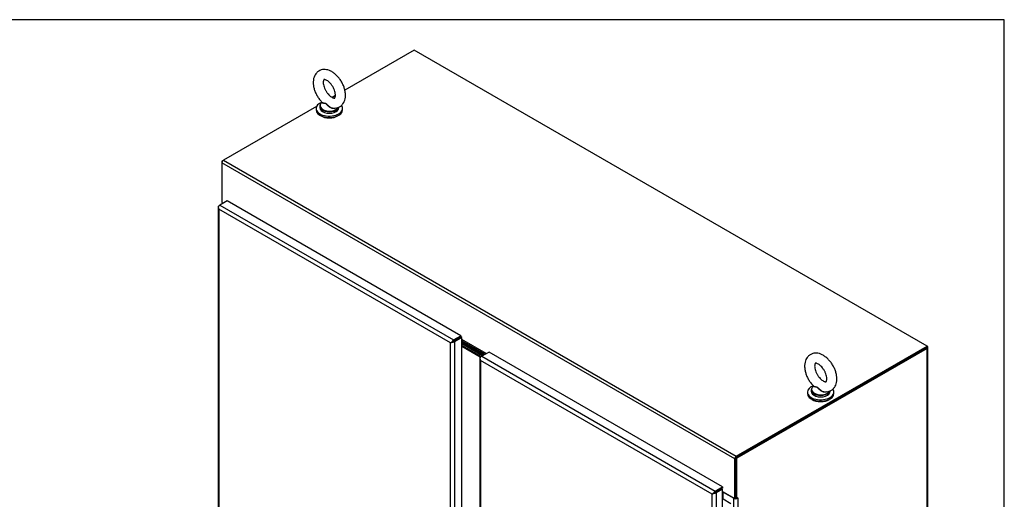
# Model space of a CAD drawing. Header units: inches. Extents: x 1 to 299, y -2 to 199.
# Tile 57 of 57: x 234 to 299, y 167 to 199. Entities that reach past the tile are written whole.
import ezdxf

# ---------------------------------------------------------------- set-up
doc = ezdxf.new("R2010")
doc.units = ezdxf.units.IN
doc.header["$MEASUREMENT"] = 0
for name, color, linetype in [('COM54746-48', 7, 'Continuous'), ('COM70098', 7, 'Continuous'), ('COM71195-5', 7, 'Continuous'), ('COM71196-5', 7, 'Continuous'), ('COM71210-10', 7, 'Continuous'), ('COM71298-1', 7, 'Continuous'), ('Default', 7, 'Continuous'), ('GSK87756', 7, 'Continuous'), ('SCS86414', 7, 'Continuous'), ('WAF25377', 7, 'Continuous'), ('WAM254785', 7, 'Continuous')]:
    doc.layers.add(name, color=color, linetype=linetype)

# ---------------------------------------------------------------- blocks, each defined once
blk = doc.blocks.new('SE6')
at = {"layer": 'COM54746-48', "color": 7, "linetype": 'Continuous'}
for p, q in [((280.812, 167.269), (280.847, 167.289)), ((280.847, 167.289), (281.356, 166.995))]:
    blk.add_line(p, q, dxfattribs=at)
at = {"layer": 'COM70098', "color": 7, "linetype": 'Continuous'}
for p, q in [((265.031, 176.777), (263.607, 177.599)), ((264.964, 176.738), (263.607, 177.521)), ((264.877, 176.688), (263.607, 177.421)), ((264.815, 176.647), (263.607, 177.344))]:
    blk.add_line(p, q, dxfattribs=at)
at = {"layer": 'COM71195-5', "color": 7, "linetype": 'Continuous'}
for p, q in [((247.511, 186.568), (247.511, 145.464)), ((247.517, 186.54), (247.518, 186.54)), ((247.567, 186.646), (247.634, 186.684)), ((248.118, 186.964), (247.634, 186.684)), ((247.634, 186.684), (263.056, 177.781)), ((263.54, 178.06), (248.118, 186.964)), ((262.854, 177.587), (247.567, 186.413)), ((247.567, 186.413), (247.567, 145.464)), ((262.921, 177.625), (262.854, 177.587)), ((262.854, 136.638), (262.854, 177.587)), ((262.939, 177.636), (263.056, 177.703)), ((262.939, 177.636), (263.056, 177.703)), ((263.056, 177.781), (263.54, 178.06)), ((263.056, 177.703), (263.54, 177.983)), ((263.54, 177.983), (263.056, 177.703)), ((263.607, 177.944), (263.123, 177.664)), ((263.123, 177.664), (263.123, 136.56)), ((263.54, 178.06), (263.54, 177.983)), ((263.607, 177.944), (263.54, 177.983)), ((263.607, 136.84), (263.607, 177.944))]:
    blk.add_line(p, q, dxfattribs=at)
for centre, major_axis, ratio, start_param, end_param in [((247.701, 186.568), (0.19, 0), 0.57735, 2.356194, 3.403392), ((247.701, 186.491), (-0.134, 0.233), 0.57759, 1.04699, 1.570589), ((247.634, 186.529), (0.095, 0.165), 0.57735, 0.785398, 1.832596), ((247.701, 186.491), (-0.134, 0.233), 0.57759, 1.047405, 1.571004), ((262.989, 177.664), (-0.19, -0.11), 0.000359, -1.30879, -0.785191), ((262.989, 177.664), (-0.19, -0.11), 0.000359, 0.785191, 1.30879), ((262.989, 177.664), (0.095, 0.0549), 0.000359, 0.785605, 2.356402), ((262.989, 177.664), (0.095, 0.0548), 0.000359, 3.926784, 5.49758), ((263.056, 177.626), (0.095, 0.165), 0.57735, 0.785398, 1.832596), ((262.989, 177.742), (0.19, 0), 0.57735, 4.45059, 5.497787)]:
    blk.add_ellipse(centre, major_axis=major_axis, ratio=ratio, start_param=start_param, end_param=end_param, dxfattribs=at)
at = {"layer": 'COM71196-5', "color": 7, "linetype": 'Continuous'}
for p, q in [((265.397, 176.988), (264.913, 176.709)), ((280.819, 168.084), (265.397, 176.988)), ((264.79, 176.592), (264.79, 154.544)), ((264.796, 176.564), (264.796, 176.564)), ((264.846, 176.67), (264.913, 176.709)), ((264.846, 176.437), (264.846, 154.611)), ((280.133, 167.611), (264.846, 176.437)), ((264.913, 176.709), (280.335, 167.805)), ((280.218, 167.66), (280.335, 167.727)), ((280.218, 167.66), (280.335, 167.727)), ((280.335, 167.805), (280.819, 168.084)), ((280.335, 167.727), (280.819, 168.007)), ((280.745, 167.964), (280.335, 167.727)), ((280.812, 167.925), (280.402, 167.688)), ((280.402, 167.688), (280.402, 126.584)), ((280.812, 167.925), (280.745, 167.964)), ((280.812, 126.821), (280.812, 167.925)), ((280.819, 168.084), (280.819, 168.007)), ((280.2, 167.65), (280.133, 167.611)), ((280.133, 126.662), (280.133, 167.611))]:
    blk.add_line(p, q, dxfattribs=at)
for centre, major_axis, ratio, start_param, end_param in [((264.98, 176.592), (0.19, 0), 0.57735, 2.356194, 3.403392), ((264.913, 176.553), (0.095, 0.165), 0.57735, 0.785398, 1.832596), ((264.98, 176.515), (-0.134, 0.233), 0.57759, 1.04699, 1.570589), ((264.98, 176.515), (-0.134, 0.233), 0.57759, 1.047405, 1.571004), ((280.268, 167.688), (0.095, 0.0548), 0.000359, 3.926784, 5.49758), ((280.268, 167.688), (0.095, 0.0549), 0.000359, 0.785605, 2.356402), ((280.335, 167.65), (0.095, 0.165), 0.57735, 0.785398, 1.832596), ((280.268, 167.766), (0.19, 0), 0.57735, 4.45059, 5.497787), ((280.268, 167.688), (-0.19, -0.11), 0.000359, 0.785191, 1.30879), ((280.268, 167.688), (-0.19, -0.11), 0.000359, -1.30879, -0.785191)]:
    blk.add_ellipse(centre, major_axis=major_axis, ratio=ratio, start_param=start_param, end_param=end_param, dxfattribs=at)
at = {"layer": 'COM71210-10', "color": 7, "linetype": 'Continuous'}
for p, q in [((247.765, 189.591), (247.866, 189.649)), ((247.765, 189.591), (247.765, 189.474)), ((247.794, 189.574), (247.765, 189.591)), ((247.776, 186.853), (247.776, 186.767)), ((294.25, 177.266), (281.681, 170.009)), ((294.317, 177.227), (281.748, 169.97)), ((294.317, 128.343), (294.317, 177.227)), ((294.373, 128.421), (294.373, 177.305)), ((281.681, 170.009), (281.748, 169.97)), ((281.681, 167.356), (281.681, 170.009)), ((281.748, 167.317), (281.748, 169.97)), ((280.843, 167.287), (280.843, 167.737)), ((280.843, 167.737), (281.547, 167.331)), ((281.547, 127.07), (281.547, 167.331)), ((281.681, 167.356), (281.748, 167.317)), ((281.815, 167.356), (281.748, 167.317)), ((281.815, 167.331), (281.794, 167.343)), ((281.815, 167.356), (281.815, 167.331)), ((281.815, 167.331), (281.815, 127.07))]:
    blk.add_line(p, q, dxfattribs=at)
for centre, major_axis, start_param, end_param in [((247.966, 186.874), (0.19, 0), 3.357369, 3.926991), ((294.183, 177.305), (-0.19, 0), 2.356194, 3.926991), ((280.776, 167.699), (0.095, 0), 0.785398, 1.181427), ((281.681, 167.409), (-0.19, 0), 0.785398, 2.356194), ((281.681, 167.409), (-0.095, 0), 1.538919, 1.602674)]:
    blk.add_ellipse(centre, major_axis=major_axis, ratio=0.57735, start_param=start_param, end_param=end_param, dxfattribs=at)
at = {"layer": 'COM71298-1', "color": 7, "linetype": 'Continuous'}
for p, q in [((260.468, 196.925), (255.88, 194.277)), ((294.317, 177.382), (260.468, 196.925)), ((255.271, 193.925), (255.046, 193.795)), ((254.014, 193.199), (247.866, 189.649)), ((281.614, 169.931), (247.765, 189.474)), ((247.765, 189.474), (247.765, 186.86)), ((247.866, 189.649), (281.715, 170.106)), ((247.765, 186.86), (247.851, 186.81)), ((263.352, 177.874), (263.352, 177.874)), ((263.42, 177.913), (263.42, 177.913)), ((265.21, 176.88), (263.607, 177.805)), ((263.607, 177.727), (265.142, 176.841)), ((263.607, 177.71), (265.127, 176.832)), ((263.607, 177.632), (265.06, 176.794)), ((281.715, 170.106), (294.317, 177.382)), ((281.715, 170.029), (294.317, 177.305)), ((294.317, 177.305), (294.317, 177.382)), ((281.614, 167.317), (281.614, 169.931)), ((281.681, 167.356), (281.681, 169.97)), ((280.631, 167.898), (280.631, 167.898)), ((280.699, 167.937), (280.699, 167.937)), ((280.812, 167.78), (281.614, 167.317)), ((281.614, 167.317), (281.681, 167.356))]:
    blk.add_line(p, q, dxfattribs=at)
for centre, major_axis, start_param, end_param in [((247.866, 189.532), (0.071, 0.124), 0.785398, 2.356194), ((281.715, 169.99), (-0.071, -0.124), 3.926991, 5.497787)]:
    blk.add_ellipse(centre, major_axis=major_axis, ratio=0.57735, start_param=start_param, end_param=end_param, dxfattribs=at)
at = {"layer": 'GSK87756', "color": 7, "linetype": 'Continuous'}
for p, q in [((264.964, 176.738), (263.607, 177.521)), ((264.832, 176.661), (263.607, 177.367))]:
    blk.add_line(p, q, dxfattribs=at)
at = {"layer": 'SCS86414', "color": 7, "linetype": 'Continuous'}
for p, q in [((254.233, 193.212), (254.233, 193.115)), ((254.386, 193.468), (254.363, 193.45)), ((255.483, 193.115), (255.483, 193.15)), ((286.668, 174.486), (286.668, 174.388)), ((286.821, 174.742), (286.798, 174.724)), ((287.918, 174.388), (287.918, 174.424))]:
    blk.add_line(p, q, dxfattribs=at)
for centre, major_axis, start_param, end_param in [((254.858, 193.243), (0.611, 0), 3.052327, 5.964248), ((254.858, 193.212), (-0.625, 0), 5.983057, 6.283185), ((254.858, 193.212), (-0.625, 0), 0, 0.608397), ((254.858, 193.115), (-0.625, 0), 0, 3.141593), ((254.858, 193.243), (0.611, 0), 2.514731, 3.052327), ((254.858, 193.212), (-0.625, 0), 2.579285, 2.948635), ((254.858, 193.212), (-0.625, 0), 0.608397, 2.579285), ((287.293, 174.517), (0.611, 0), 3.052327, 5.964248), ((287.293, 174.486), (-0.625, 0), 5.983057, 6.283185), ((287.293, 174.486), (-0.625, 0), 0, 0.608397), ((287.293, 174.388), (-0.625, 0), 0, 3.141593), ((287.293, 174.517), (0.611, 0), 2.514731, 3.052327), ((287.293, 174.486), (-0.625, 0), 0.608397, 2.579285), ((287.293, 174.486), (-0.625, 0), 2.579285, 2.948635)]:
    blk.add_ellipse(centre, major_axis=major_axis, ratio=0.57735, start_param=start_param, end_param=end_param, dxfattribs=at)
for points, knots in [([(255.921, 193.94), (255.92, 193.986), (255.917, 194.094), (255.883, 194.297), (255.811, 194.528), (255.708, 194.756), (255.578, 194.971), (255.425, 195.167), (255.253, 195.339), (255.063, 195.479), (254.869, 195.578), (254.677, 195.633), (254.496, 195.646), (254.32, 195.617), (254.157, 195.546), (254.017, 195.433), (253.912, 195.291), (253.839, 195.125), (253.797, 194.937), (253.79, 194.727), (253.817, 194.501), (253.879, 194.269), (253.973, 194.039), (254.095, 193.821), (254.237, 193.621), (254.335, 193.52), (254.389, 193.465)], [0, 0, 0, 0, 0.024787, 0.069453, 0.113962, 0.158296, 0.202572, 0.247014, 0.291831, 0.337306, 0.383606, 0.424643, 0.463547, 0.500798, 0.540979, 0.579457, 0.617311, 0.655904, 0.696381, 0.739066, 0.783259, 0.827805, 0.87219, 0.916461, 0.960834, 1, 1, 1, 1]), ([(255.259, 193.94), (255.258, 193.919), (255.257, 193.866), (255.24, 193.796), (255.218, 193.758), (255.209, 193.753), (255.208, 193.75), (255.165, 193.748), (255.092, 193.767), (254.994, 193.818), (254.883, 193.903), (254.769, 194.02), (254.664, 194.163), (254.574, 194.322), (254.507, 194.487), (254.466, 194.644), (254.453, 194.781), (254.463, 194.887), (254.485, 194.951), (254.504, 194.973), (254.505, 194.973), (254.516, 194.978), (254.565, 194.976), (254.648, 194.949), (254.754, 194.886), (254.867, 194.791), (254.979, 194.666), (255.081, 194.517), (255.165, 194.355), (255.224, 194.192), (255.254, 194.047), (255.258, 193.976), (255.259, 193.94)], [0, 0, 0, 0, 0.017213, 0.049615, 0.082435, 0.117498, 0.162271, 0.194451, 0.225318, 0.258062, 0.291117, 0.324957, 0.359511, 0.394465, 0.429437, 0.463946, 0.497681, 0.530541, 0.563018, 0.596371, 0.633793, 0.669621, 0.701386, 0.735005, 0.767832, 0.801096, 0.835174, 0.869885, 0.904887, 0.939758, 0.974063, 1, 1, 1, 1]), ([(255.108, 193.094), (255.128, 193.091), (255.199, 193.08), (255.335, 193.095), (255.499, 193.148), (255.646, 193.244), (255.765, 193.374), (255.851, 193.531), (255.906, 193.71), (255.921, 193.856), (255.921, 193.931), (255.921, 193.94)], [0, 0, 0, 0, 0.040336, 0.171029, 0.298049, 0.433083, 0.564709, 0.696808, 0.834081, 0.981566, 1, 1, 1, 1]), ([(255.262, 193.094), (255.261, 193.093), (255.259, 193.092), (255.215, 193.061), (255.155, 193.05), (255.063, 193.06), (255.032, 193.068), (254.972, 193.09), (254.943, 193.104), (254.859, 193.154), (254.81, 193.197), (254.741, 193.264), (254.72, 193.287), (254.677, 193.33), (254.654, 193.351), (254.609, 193.381), (254.585, 193.391), (254.541, 193.402), (254.519, 193.403), (254.461, 193.408), (254.429, 193.409), (254.386, 193.423), (254.375, 193.435), (254.383, 193.453)], [0.560449, 0.560449, 0.560449, 0.560449, 0.5625, 0.5625, 0.625, 0.625, 0.65625, 0.65625, 0.6875, 0.6875, 0.75, 0.75, 0.78125, 0.78125, 0.8125, 0.8125, 0.84375, 0.84375, 0.875, 0.875, 0.9375, 0.9375, 1, 1, 1, 1]), ([(254.388, 193.464), (254.393, 193.46), (254.399, 193.456), (254.429, 193.443), (254.462, 193.438), (254.52, 193.428), (254.54, 193.424), (254.584, 193.412), (254.607, 193.402), (254.675, 193.36), (254.718, 193.317), (254.809, 193.233), (254.859, 193.192), (254.97, 193.126), (255.031, 193.101), (255.098, 193.091), (255.103, 193.091), (255.108, 193.09)], [0.0403192, 0.0403192, 0.0403192, 0.0403192, 0.0625, 0.0625, 0.125, 0.125, 0.15625, 0.15625, 0.1875, 0.1875, 0.25, 0.25, 0.3125, 0.3125, 0.375, 0.375, 0.3803719, 0.3803719, 0.3803719, 0.3803719]), ([(288.356, 175.214), (288.355, 175.259), (288.352, 175.368), (288.318, 175.57), (288.246, 175.802), (288.143, 176.03), (288.013, 176.244), (287.86, 176.441), (287.688, 176.612), (287.498, 176.753), (287.304, 176.852), (287.112, 176.907), (286.931, 176.919), (286.755, 176.891), (286.592, 176.819), (286.452, 176.706), (286.347, 176.565), (286.274, 176.399), (286.232, 176.21), (286.225, 176.001), (286.252, 175.775), (286.314, 175.543), (286.408, 175.312), (286.53, 175.094), (286.672, 174.895), (286.77, 174.794), (286.824, 174.739)], [0, 0, 0, 0, 0.024787, 0.069453, 0.113962, 0.158296, 0.202572, 0.247014, 0.291831, 0.337306, 0.383606, 0.424643, 0.463547, 0.500798, 0.540979, 0.579457, 0.617311, 0.655904, 0.696381, 0.739066, 0.783259, 0.827805, 0.87219, 0.916461, 0.960834, 1, 1, 1, 1]), ([(287.694, 175.214), (287.693, 175.192), (287.692, 175.14), (287.675, 175.07), (287.653, 175.032), (287.644, 175.026), (287.643, 175.023), (287.6, 175.021), (287.527, 175.041), (287.429, 175.091), (287.318, 175.177), (287.204, 175.294), (287.098, 175.436), (287.009, 175.596), (286.942, 175.76), (286.901, 175.918), (286.888, 176.055), (286.898, 176.16), (286.92, 176.224), (286.939, 176.247), (286.94, 176.246), (286.951, 176.252), (287, 176.25), (287.083, 176.223), (287.189, 176.16), (287.302, 176.065), (287.414, 175.939), (287.516, 175.791), (287.6, 175.628), (287.659, 175.466), (287.689, 175.32), (287.693, 175.249), (287.694, 175.214)], [0, 0, 0, 0, 0.017213, 0.049615, 0.082435, 0.117498, 0.162271, 0.194451, 0.225318, 0.258062, 0.291117, 0.324957, 0.359511, 0.394465, 0.429437, 0.463946, 0.497681, 0.530541, 0.563018, 0.596371, 0.633793, 0.669621, 0.701386, 0.735005, 0.767832, 0.801096, 0.835174, 0.869885, 0.904887, 0.939758, 0.974063, 1, 1, 1, 1]), ([(287.543, 174.368), (287.563, 174.365), (287.634, 174.353), (287.77, 174.369), (287.934, 174.422), (288.081, 174.517), (288.2, 174.648), (288.286, 174.804), (288.341, 174.983), (288.356, 175.129), (288.356, 175.204), (288.356, 175.214)], [0, 0, 0, 0, 0.040336, 0.171029, 0.298049, 0.433083, 0.564709, 0.696808, 0.834081, 0.981566, 1, 1, 1, 1]), ([(287.697, 174.368), (287.696, 174.367), (287.694, 174.366), (287.65, 174.335), (287.59, 174.323), (287.498, 174.334), (287.467, 174.342), (287.407, 174.364), (287.378, 174.378), (287.294, 174.428), (287.245, 174.47), (287.176, 174.538), (287.155, 174.561), (287.112, 174.604), (287.089, 174.625), (287.044, 174.655), (287.02, 174.665), (286.976, 174.675), (286.954, 174.677), (286.896, 174.681), (286.864, 174.683), (286.821, 174.696), (286.81, 174.708), (286.817, 174.727)], [0.560449, 0.560449, 0.560449, 0.560449, 0.5625, 0.5625, 0.625, 0.625, 0.65625, 0.65625, 0.6875, 0.6875, 0.75, 0.75, 0.78125, 0.78125, 0.8125, 0.8125, 0.84375, 0.84375, 0.875, 0.875, 0.9375, 0.9375, 1, 1, 1, 1]), ([(286.823, 174.738), (286.828, 174.733), (286.834, 174.729), (286.864, 174.716), (286.897, 174.711), (286.955, 174.702), (286.975, 174.698), (287.019, 174.685), (287.042, 174.675), (287.11, 174.634), (287.153, 174.59), (287.244, 174.507), (287.294, 174.465), (287.405, 174.399), (287.466, 174.374), (287.533, 174.365), (287.538, 174.364), (287.543, 174.364)], [0.0403192, 0.0403192, 0.0403192, 0.0403192, 0.0625, 0.0625, 0.125, 0.125, 0.15625, 0.15625, 0.1875, 0.1875, 0.25, 0.25, 0.3125, 0.3125, 0.375, 0.375, 0.3803719, 0.3803719, 0.3803719, 0.3803719])]:
    blk.add_open_spline(points, degree=3, knots=knots, dxfattribs=at)
for points in [[(254.383, 193.453), (254.384, 193.456), (254.385, 193.459), (254.387, 193.462)], [(286.817, 174.727), (286.819, 174.729), (286.82, 174.732), (286.822, 174.735)]]:
    blk.add_open_spline(points, degree=3, dxfattribs=at)
at = {"layer": 'WAF25377', "color": 7, "linetype": 'Continuous'}
for p, q in [((253.983, 193.066), (253.983, 192.972)), ((255.733, 192.972), (255.733, 193.066)), ((286.418, 174.339), (286.418, 174.245)), ((288.168, 174.245), (288.168, 174.339))]:
    blk.add_line(p, q, dxfattribs=at)
for centre, start_param, end_param in [((254.858, 193.066), 5.303208, 6.283185), ((254.858, 193.066), 0, 3.552303), ((254.858, 192.972), 0, 3.141593), ((287.293, 174.339), 5.293585, 6.283185), ((287.293, 174.339), 0, 3.552303), ((287.293, 174.245), 0, 3.141593)]:
    blk.add_ellipse(centre, major_axis=(-0.875, 0), ratio=0.57735, start_param=start_param, end_param=end_param, dxfattribs=at)
at = {"layer": 'WAM254785', "color": 7, "linetype": 'Continuous'}
for centre in [(254.858, 192.87), (287.293, 174.143)]:
    blk.add_ellipse(centre, major_axis=(-0.75, 0), ratio=0.57735, start_param=0.705194, end_param=2.436399, dxfattribs=at)
blk = doc.blocks.new('BORDER')
at = {"layer": 'Default', "color": 7, "linetype": 'Continuous'}
for p, q in [((0, 27.86), (-41.86, 27.86)), ((0, 0), (0, 27.86))]:
    blk.add_line(p, q, dxfattribs=at)

msp = doc.modelspace()

# ---------------------------------------------------------------- block references
at = {"layer": 'Default', "color": 7, "xscale": 7.12, "yscale": 7.12, "zscale": 7.12}
msp.add_blockref('BORDER', (299.411, 0.564), dxfattribs=at)
at = {"layer": 'Default'}
msp.add_blockref('SE6', (0, 0), dxfattribs=at)

doc.saveas('drawing.dxf')
